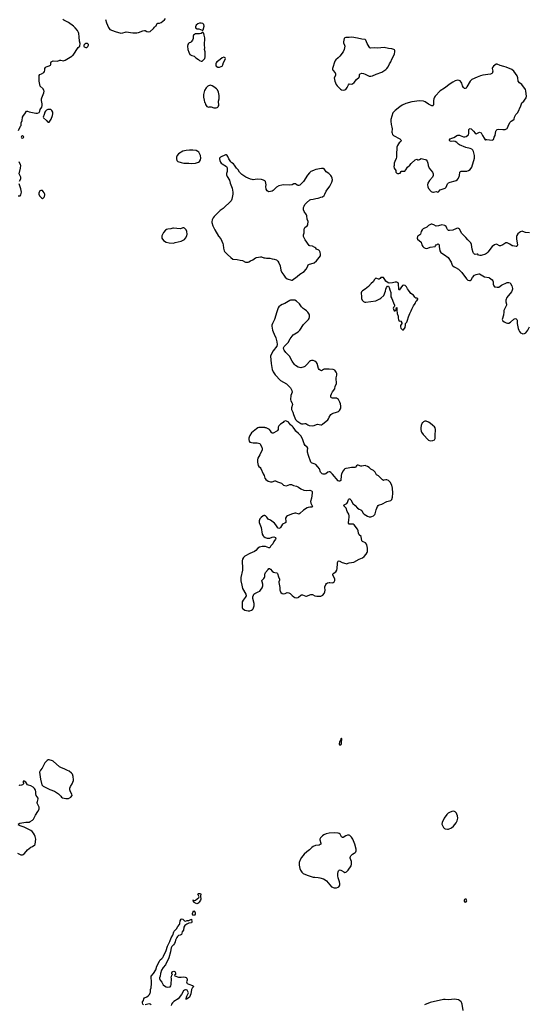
# Model space of a CAD drawing. Header units: inches. Extents: x 1835039 to 2027607, y 642849 to 774141.
# Tile 79 of 113: x 1924126 to 1936322, y 711276 to 734842. Entities that reach past the tile are written whole.
import ezdxf

# ---------------------------------------------------------------- set-up
doc = ezdxf.new("R2010")
doc.units = ezdxf.units.IN
doc.header["$MEASUREMENT"] = 0
for name, color, linetype in [('B9721', 7, 'Continuous'), ('B9722', 7, 'Continuous'), ('B9723', 7, 'Continuous'), ('B9731', 7, 'Continuous'), ('B9732', 7, 'Continuous'), ('B9733', 7, 'Continuous')]:
    doc.layers.add(name, color=color, linetype=linetype)

msp = doc.modelspace()

# ---------------------------------------------------------------- linework, layer by layer
at = {"layer": 'B9721', "color": 6}
for points, elevation in [([(1924830, 717124), (1924810, 717124), (1924782, 717110), (1924726, 717054), (1924698, 716990), (1924663, 716930), (1924622, 716878), (1924602, 716830), (1924622, 716662), (1924656, 716530), (1924669, 716509), (1924690, 716494), (1924737, 716477), (1924850, 716417), (1924959, 716379), (1925054, 716314), (1925110, 716261), (1925130, 716235), (1925150, 716221), (1925230, 716201), (1925290, 716205), (1925350, 716232), (1925382, 716270), (1925370, 716306), (1925339, 716359), (1925329, 716409), (1925329, 716450), (1925341, 716490), (1925381, 716550), (1925401, 716590), (1925414, 716630), (1925415, 716650), (1925405, 716725), (1925386, 716786), (1925367, 716810), (1925312, 716852), (1925270, 716868), (1925190, 716911), (1925130, 716935), (1925082, 716962), (1924930, 717093), (1924910, 717105)], 500), ([(1928364, 713684), (1928321, 713701), (1928310, 713710), (1928281, 713750), (1928282, 713762), (1928269, 713770), (1928289, 713771), (1928304, 713764), (1928330, 713765), (1928370, 713803), (1928412, 713830), (1928423, 713850), (1928390, 713912), (1928397, 713923), (1928408, 713930), (1928450, 713931), (1928459, 713910), (1928450, 713870), (1928450, 713850), (1928461, 713810), (1928457, 713790), (1928450, 713769), (1928421, 713719), (1928410, 713704), (1928390, 713690)], 400), ([(1928284, 713404), (1928263, 713430), (1928261, 713450), (1928267, 713473), (1928290, 713514), (1928310, 713506), (1928329, 713469), (1928325, 713430), (1928310, 713407)], 400)]:
    msp.add_lwpolyline(points, close=True, dxfattribs=dict(at, elevation=elevation))
for points, elevation in [([(1924092, 715590), (1924130, 715615), (1924270, 715634), (1924330, 715634), (1924350, 715638), (1924380, 715650), (1924430, 715681), (1924456, 715710), (1924500, 715800), (1924560, 715890), (1924590, 715950), (1924594, 715970), (1924590, 715997), (1924547, 716090), (1924545, 716110), (1924548, 716132), (1924571, 716190), (1924570, 716210), (1924522, 716270), (1924511, 716310), (1924510, 716370), (1924501, 716401), (1924481, 716441), (1924452, 716472), (1924390, 716505), (1924338, 716518), (1924310, 716530), (1924270, 716590), (1924230, 716618), (1924210, 716615), (1924205, 716605), (1924207, 716590), (1924217, 716570), (1924216, 716550), (1924195, 716530), (1924170, 716520), (1924130, 716515), (1924110, 716518)], 500), ([(1924076, 714896), (1924150, 714856), (1924170, 714850), (1924190, 714850), (1924210, 714858), (1924230, 714874), (1924282, 714930), (1924310, 714970), (1924350, 715008), (1924390, 715033), (1924434, 715050), (1924485, 715090), (1924496, 715110), (1924511, 715230), (1924496, 715290), (1924479, 715330), (1924456, 715370), (1924421, 715410), (1924390, 715435), (1924230, 715514), (1924137, 715550), (1924093, 715573)], 500), ([(1927090, 711267), (1927070, 711283), (1927061, 711310), (1927067, 711333), (1927089, 711370), (1927096, 711410), (1927109, 711430), (1927170, 711457), (1927210, 711487), (1927230, 711511), (1927251, 711549), (1927257, 711570), (1927257, 711630), (1927270, 711670), (1927283, 711770), (1927282, 711830), (1927272, 711908), (1927273, 711947), (1927330, 712013), (1927380, 712100), (1927410, 712191), (1927470, 712311), (1927490, 712339), (1927529, 712370), (1927550, 712395), (1927570, 712430), (1927633, 712567), (1927662, 712670), (1927721, 712779), (1927753, 712870), (1927789, 712930), (1927812, 713010), (1927826, 713030), (1927878, 713082), (1927910, 713135), (1927953, 713187), (1927962, 713210), (1927969, 713271), (1927990, 713312), (1928010, 713318), (1928030, 713316), (1928070, 713271), (1928090, 713267), (1928130, 713281), (1928170, 713285), (1928234, 713314), (1928244, 713250), (1928235, 713225), (1928170, 713218), (1928123, 713197), (1928079, 713161), (1928054, 713126), (1928042, 713050), (1928015, 713010), (1927999, 712950), (1927970, 712932), (1927930, 712919), (1927901, 712899), (1927883, 712877), (1927859, 712830), (1927853, 712810), (1927849, 712770), (1927830, 712728), (1927810, 712696), (1927770, 712663), (1927750, 712630), (1927739, 712590), (1927734, 712530), (1927695, 712390), (1927616, 712224), (1927560, 712160), (1927523, 712097), (1927493, 712010), (1927487, 711953), (1927468, 711910), (1927468, 711890), (1927490, 711852), (1927527, 711807), (1927563, 711743), (1927590, 711716), (1927630, 711691), (1927670, 711684), (1927709, 711691), (1927723, 711697), (1927741, 711719), (1927752, 711750), (1927752, 711790), (1927759, 711850), (1927759, 711890), (1927754, 711910), (1927756, 711944), (1927770, 711974), (1927786, 711990), (1927770, 712006), (1927769, 712030), (1927778, 712050), (1927790, 712062), (1927811, 712071), (1927838, 712058), (1927851, 712030), (1927851, 711989), (1927834, 711970), (1927838, 711958), (1927926, 711926), (1927990, 711922), (1928050, 711933), (1928087, 711927), (1928110, 711918), (1928125, 711905), (1928137, 711877), (1928136, 711850), (1928121, 711810), (1928127, 711790), (1928137, 711777), (1928170, 711754), (1928263, 711723), (1928284, 711710), (1928278, 711690), (1928257, 711663), (1928241, 711630), (1928224, 711530), (1928190, 711449), (1928130, 711409), (1928112, 711408), (1928110, 711388), (1928110, 711414), (1928126, 711470), (1928165, 711550), (1928161, 711570), (1928130, 711616), (1928110, 711626), (1928090, 711625), (1928070, 711616), (1928045, 711595), (1927996, 711510), (1927917, 711410), (1927817, 711343), (1927786, 711314), (1927760, 711280), (1927754, 711250)], 400), ([(1927270, 711266), (1927250, 711281), (1927224, 711284), (1927130, 711260)], 400)]:
    msp.add_lwpolyline(points, dxfattribs=dict(at, elevation=elevation))
at = {"layer": 'B9722', "color": 6, "elevation": 500}
msp.add_lwpolyline([(1928050, 729859), (1928030, 729859), (1928010, 729854), (1927990, 729841), (1927970, 729837), (1927810, 729855), (1927790, 729852), (1927745, 729835), (1927670, 729832), (1927641, 729819), (1927617, 729803), (1927568, 729750), (1927531, 729670), (1927524, 729650), (1927524, 729630), (1927528, 729610), (1927570, 729555), (1927630, 729520), (1927704, 729504), (1927806, 729494), (1927850, 729507), (1927990, 729542), (1928070, 729583), (1928097, 729610), (1928129, 729670), (1928133, 729710), (1928123, 729770), (1928109, 729809), (1928094, 729830), (1928070, 729849)], close=True, dxfattribs=at)
for points in [[(1928726, 730000), (1928725, 729990), (1928749, 729909), (1928795, 729815), (1928884, 729664), (1928937, 729597), (1928988, 729488), (1928996, 729456), (1929002, 729370), (1929019, 729310), (1929031, 729290), (1929099, 729219), (1929176, 729150), (1929230, 729111), (1929330, 729103), (1929402, 729090), (1929456, 729076), (1929530, 729041), (1929590, 729041), (1929610, 729047), (1929650, 729070), (1929707, 729093), (1929770, 729144), (1929790, 729153), (1929890, 729165), (1929910, 729164), (1929970, 729144), (1930000, 729139)], [(1930000, 725076), (1929990, 725079), (1929930, 725085), (1929850, 725081), (1929825, 725075), (1929790, 725050), (1929675, 724950), (1929634, 724890), (1929615, 724850), (1929611, 724830), (1929611, 724791), (1929618, 724758), (1929634, 724734), (1929670, 724719), (1929710, 724711), (1929810, 724713), (1929870, 724701), (1929924, 724610), (1929932, 724572), (1929927, 724550), (1929869, 724430), (1929821, 724350), (1929813, 724310), (1929815, 724250), (1929821, 724210), (1929834, 724174), (1929850, 724150), (1929884, 724124), (1929900, 724100), (1929953, 723973), (1929977, 723930), (1929995, 723870), (1930000, 723863)], [(1930000, 722971), (1929990, 722975), (1929970, 722975), (1929953, 722967), (1929902, 722930), (1929870, 722893), (1929853, 722850), (1929855, 722810), (1929901, 722690), (1929930, 722530), (1929952, 722490), (1929969, 722470), (1929998, 722450), (1930000, 722449)], [(1930000, 722233), (1929970, 722237), (1929930, 722234), (1929863, 722217), (1929825, 722195), (1929780, 722140), (1929745, 722110), (1929636, 722064), (1929517, 722003), (1929480, 721970), (1929454, 721930), (1929447, 721890), (1929460, 721710), (1929458, 721670), (1929421, 721490), (1929420, 721410), (1929442, 721310), (1929454, 721230), (1929536, 721090), (1929542, 721050), (1929523, 721010), (1929472, 720950), (1929449, 720910), (1929446, 720770), (1929457, 720750), (1929479, 720730), (1929510, 720713), (1929550, 720700), (1929590, 720693), (1929630, 720696), (1929670, 720707), (1929697, 720723), (1929716, 720744), (1929736, 720810), (1929736, 720870), (1929704, 720990), (1929708, 721030), (1929718, 721070), (1929729, 721091), (1929750, 721108), (1929834, 721146), (1929870, 721167), (1929890, 721187), (1929930, 721244), (1929944, 721290), (1929947, 721330), (1929925, 721390), (1929920, 721410), (1929923, 721417), (1929929, 721431), (1929970, 721468), (1929982, 721490), (1929989, 721511), (1929993, 721570), (1930000, 721585)]]:
    msp.add_lwpolyline(points, dxfattribs=at)
at = {"layer": 'B9723', "color": 6, "elevation": 500}
for points in [[(1924098, 732190), (1924144, 732290), (1924159, 732310), (1924163, 732370), (1924184, 732430), (1924193, 732510), (1924215, 732550), (1924249, 732590), (1924290, 732651), (1924310, 732651), (1924350, 732637), (1924510, 732604), (1924555, 732605), (1924590, 732618), (1924610, 732652), (1924618, 732690), (1924652, 732748), (1924665, 732790), (1924667, 732830), (1924648, 732908), (1924648, 732950), (1924652, 732970), (1924707, 733090), (1924712, 733130), (1924706, 733150), (1924685, 733185), (1924617, 733250), (1924588, 733368), (1924593, 733430), (1924589, 733491), (1924595, 733510), (1924610, 733531), (1924650, 733545), (1924700, 733580), (1924719, 733601), (1924729, 733630), (1924730, 733674), (1924742, 733698), (1924758, 733710), (1924830, 733734), (1924862, 733750), (1924874, 733770), (1924873, 733810), (1924881, 733830), (1924896, 733844), (1924930, 733854), (1925030, 733851), (1925090, 733875), (1925110, 733875), (1925170, 733861), (1925190, 733862), (1925210, 733871), (1925290, 733924), (1925375, 733966), (1925390, 733985), (1925409, 733991), (1925527, 734173), (1925568, 734210), (1925569, 734270), (1925556, 734330), (1925552, 734430), (1925541, 734510), (1925534, 734534), (1925506, 734586), (1925455, 734650), (1925411, 734691), (1925290, 734776), (1925182, 734830), (1925162, 734850)], [(1926178, 734850), (1926200, 734770), (1926250, 734654), (1926264, 734630), (1926286, 734610), (1926410, 734556), (1926550, 734522), (1926590, 734524), (1926650, 734546), (1926670, 734548), (1926830, 734525), (1926930, 734525), (1926970, 734536), (1927070, 734577), (1927110, 734585), (1927130, 734584), (1927170, 734563), (1927210, 734551), (1927250, 734558), (1927330, 734631), (1927354, 734666), (1927375, 734685), (1927388, 734692), (1927405, 734735), (1927418, 734750), (1927430, 734756), (1927470, 734762), (1927510, 734778), (1927590, 734838), (1927618, 734870)], [(1930000, 730979), (1929990, 730989), (1929964, 731004), (1929910, 731020), (1929810, 731023), (1929712, 731012), (1929690, 731015), (1929650, 731025), (1929535, 731070), (1929440, 731140), (1929390, 731190), (1929352, 731252), (1929312, 731292), (1929270, 731357), (1929241, 731390), (1929200, 731420), (1929181, 731441), (1929134, 731510), (1929110, 731569), (1929090, 731594), (1929070, 731604), (1929050, 731604), (1928930, 731554), (1928911, 731530), (1928908, 731510), (1928916, 731470), (1928935, 731430), (1928950, 731411), (1928970, 731395), (1929071, 731330), (1929090, 731294), (1929092, 731212), (1929077, 731163), (1929074, 731130), (1929090, 731085), (1929150, 731002), (1929165, 730930), (1929213, 730813), (1929227, 730710), (1929223, 730670), (1929203, 730550), (1929190, 730509), (1928996, 730324), (1928927, 730273), (1928776, 730130), (1928757, 730103), (1928733, 730050), (1928726, 730000)], [(1924119, 730981), (1924152, 731030), (1924150, 731075), (1924113, 731150), (1924142, 731290), (1924152, 731350), (1924148, 731370), (1924110, 731437)], [(1924090, 730626), (1924133, 730627), (1924153, 730647), (1924166, 730710), (1924149, 730791), (1924110, 730910)]]:
    msp.add_lwpolyline(points, dxfattribs=at)
for points in [[(1928470, 734759), (1928430, 734755), (1928390, 734743), (1928351, 734710), (1928331, 734670), (1928332, 734650), (1928370, 734626), (1928410, 734621), (1928490, 734591), (1928510, 734592), (1928517, 734603), (1928539, 734690), (1928529, 734729), (1928510, 734749)], [(1928510, 734546), (1928471, 734509), (1928430, 734503), (1928350, 734505), (1928330, 734501), (1928287, 734473), (1928278, 734450), (1928276, 734390), (1928261, 734350), (1928230, 734314), (1928210, 734299), (1928182, 734290), (1928164, 734276), (1928151, 734250), (1928143, 734210), (1928148, 734128), (1928170, 734062), (1928201, 734010), (1928248, 733988), (1928302, 733970), (1928345, 733930), (1928402, 733890), (1928430, 733865), (1928470, 733852), (1928490, 733852), (1928510, 733862), (1928555, 733910), (1928564, 733950), (1928561, 734070), (1928549, 734130), (1928555, 734170), (1928550, 734230), (1928553, 734410), (1928544, 734470), (1928532, 734512)], [(1925750, 734269), (1925710, 734269), (1925684, 734256), (1925662, 734230), (1925660, 734220), (1925658, 734210), (1925672, 734190), (1925710, 734176), (1925730, 734179), (1925759, 734201), (1925773, 734230), (1925769, 734250)], [(1929010, 733942), (1928970, 733929), (1928883, 733857), (1928842, 733830), (1928825, 733810), (1928818, 733790), (1928818, 733770), (1928821, 733750), (1928830, 733732), (1928870, 733705), (1928910, 733705), (1928950, 733718), (1928968, 733730), (1928990, 733762), (1929006, 733814), (1929042, 733890), (1929048, 733910), (1929046, 733930)], [(1928685, 733275), (1928631, 733249), (1928587, 733213), (1928547, 733150), (1928528, 733052), (1928524, 732990), (1928537, 732917), (1928551, 732871), (1928561, 732850), (1928571, 732810), (1928585, 732790), (1928608, 732768), (1928630, 732756), (1928650, 732751), (1928670, 732758), (1928710, 732758), (1928772, 732732), (1928829, 732731), (1928850, 732741), (1928868, 732750), (1928878, 732762), (1928889, 732790), (1928881, 732890), (1928897, 732950), (1928897, 733030), (1928884, 733110), (1928863, 733163), (1928838, 733190), (1928770, 733239), (1928730, 733262)], [(1924850, 732694), (1924802, 732690), (1924766, 732674), (1924746, 732654), (1924731, 732630), (1924715, 732570), (1924691, 732510), (1924698, 732490), (1924768, 732428), (1924790, 732398), (1924810, 732391), (1924830, 732392), (1924848, 732410), (1924877, 732463), (1924910, 732552), (1924919, 732590), (1924916, 732630), (1924892, 732672), (1924870, 732689)], [(1924190, 732059), (1924166, 732050), (1924164, 732030), (1924170, 732018), (1924190, 732004), (1924210, 732011), (1924223, 732030), (1924219, 732050), (1924210, 732057)], [(1928190, 731722), (1928110, 731714), (1928030, 731694), (1927930, 731628), (1927898, 731590), (1927878, 731550), (1927876, 731510), (1927890, 731470), (1927911, 731450), (1927990, 731422), (1928050, 731410), (1928170, 731410), (1928242, 731402), (1928330, 731409), (1928406, 731434), (1928429, 731450), (1928454, 731486), (1928462, 731530), (1928452, 731590), (1928412, 731670), (1928391, 731691), (1928350, 731713), (1928270, 731721)], [(1924650, 730756), (1924630, 730756), (1924611, 730749), (1924598, 730730), (1924587, 730693), (1924586, 730670), (1924599, 730630), (1924650, 730575), (1924670, 730563), (1924690, 730571), (1924710, 730591), (1924721, 730610), (1924729, 730650), (1924727, 730667), (1924715, 730695), (1924690, 730733), (1924668, 730750)]]:
    msp.add_lwpolyline(points, close=True, dxfattribs=at)
at = {"layer": 'B9731', "color": 6, "elevation": 500}
for points in [[(1931830, 717648), (1931810, 717626), (1931801, 717590), (1931790, 717575), (1931781, 717550), (1931771, 717510), (1931781, 717490), (1931790, 717483), (1931810, 717485), (1931824, 717510), (1931830, 717534), (1931837, 717630)], [(1934499, 715899), (1934470, 715894), (1934410, 715868), (1934380, 715850), (1934345, 715815), (1934283, 715730), (1934233, 715630), (1934228, 715590), (1934233, 715570), (1934270, 715507), (1934290, 715487), (1934310, 715475), (1934365, 715465), (1934390, 715468), (1934458, 715502), (1934510, 715541), (1934570, 715617), (1934595, 715670), (1934610, 715730), (1934606, 715790), (1934590, 715829), (1934576, 715850), (1934550, 715880), (1934530, 715894)], [(1931670, 715382), (1931530, 715376), (1931462, 715358), (1931405, 715330), (1931370, 715306), (1931321, 715259), (1931309, 715231), (1931311, 715210), (1931334, 715130), (1931330, 715110), (1931320, 715100), (1931290, 715088), (1931203, 715077), (1931150, 715054), (1931120, 715030), (1931063, 714970), (1930996, 714924), (1930932, 714868), (1930870, 714790), (1930836, 714730), (1930817, 714670), (1930811, 714610), (1930828, 714530), (1930845, 714490), (1930878, 714438), (1930910, 714410), (1931004, 714364), (1931150, 714321), (1931190, 714315), (1931270, 714313), (1931310, 714304), (1931396, 714276), (1931434, 714254), (1931465, 714230), (1931590, 714090), (1931650, 714064), (1931670, 714060), (1931710, 714065), (1931744, 714076), (1931764, 714090), (1931780, 714110), (1931788, 714132), (1931788, 714170), (1931780, 714210), (1931746, 714306), (1931739, 714350), (1931740, 714410), (1931748, 714450), (1931757, 714470), (1931770, 714487), (1931793, 714493), (1931830, 714478), (1931883, 714443), (1931910, 714434), (1931930, 714438), (1931950, 714450), (1931990, 714490), (1932055, 714590), (1932070, 714630), (1932066, 714690), (1932033, 714770), (1932033, 714790), (1932040, 714810), (1932051, 714830), (1932090, 714867), (1932130, 714897), (1932155, 714910), (1932170, 714925), (1932177, 714950), (1932176, 714990), (1932149, 715110), (1932127, 715150), (1932099, 715230), (1932070, 715277), (1932030, 715315), (1932010, 715324), (1931970, 715327), (1931930, 715312), (1931870, 715268), (1931850, 715268), (1931830, 715287), (1931793, 715350), (1931770, 715367), (1931750, 715374)], [(1934790, 713794), (1934770, 713784), (1934762, 713770), (1934762, 713750), (1934771, 713730), (1934790, 713722), (1934810, 713727), (1934823, 713750), (1934821, 713770), (1934810, 713789)]]:
    msp.add_lwpolyline(points, close=True, dxfattribs=at)
msp.add_lwpolyline([(1934735, 711130), (1934718, 711278), (1934710, 711305), (1934690, 711335), (1934650, 711371), (1934625, 711385), (1934530, 711398), (1934390, 711384), (1934310, 711392), (1934270, 711391), (1933950, 711316), (1933810, 711265)], dxfattribs=at)
at = {"layer": 'B9732', "color": 6, "elevation": 500}
for points in [[(1930000, 729139), (1930030, 729134), (1930112, 729132), (1930170, 729122), (1930212, 729112), (1930270, 729091), (1930306, 729066), (1930330, 729025), (1930357, 728950), (1930378, 728850), (1930401, 728790), (1930444, 728724), (1930480, 728680), (1930530, 728641), (1930630, 728606), (1930650, 728611), (1930770, 728699), (1930828, 728752), (1930930, 728815), (1930978, 728870), (1931013, 728930), (1931030, 728971), (1931058, 728990), (1931150, 729011), (1931170, 729021), (1931226, 729074), (1931322, 729190), (1931328, 729230), (1931316, 729276), (1931297, 729310), (1931282, 729322), (1931230, 729349), (1931210, 729376), (1931191, 729391), (1931130, 729418), (1931070, 729428), (1931050, 729439), (1930956, 729570), (1930921, 729650), (1930917, 729670), (1930920, 729690), (1930936, 729744), (1930930, 729810), (1930938, 729850), (1930950, 729870), (1931003, 729910), (1931019, 729930), (1931025, 729950), (1931029, 730000)], [(1936330, 729740), (1936229, 729749), (1936170, 729775), (1936150, 729778), (1936110, 729766), (1936085, 729750), (1936046, 729714), (1936024, 729676), (1936016, 729650), (1936012, 729590), (1936036, 729450), (1936035, 729430), (1936026, 729414), (1936010, 729410), (1935926, 729426), (1935910, 729432), (1935856, 729470), (1935790, 729501), (1935762, 729498), (1935690, 729454), (1935630, 729430), (1935610, 729430), (1935550, 729465), (1935530, 729470), (1935488, 729452), (1935430, 729410), (1935330, 729278), (1935296, 729244), (1935270, 729230), (1935170, 729196), (1935137, 729197), (1935107, 729207), (1935088, 729230), (1935070, 729233), (1935030, 729222), (1935010, 729230), (1934990, 729250), (1934980, 729270), (1934958, 729350), (1934938, 729458), (1934919, 729499), (1934849, 729570), (1934805, 729625), (1934710, 729725), (1934650, 729825), (1934630, 729843), (1934610, 729849), (1934579, 729841), (1934490, 729801), (1934410, 729793), (1934390, 729796), (1934370, 729809), (1934362, 729822), (1934352, 729850), (1934329, 729890), (1934312, 729910), (1934297, 729917), (1934230, 729931), (1934150, 729907), (1934090, 729902), (1934036, 729936), (1933990, 729949), (1933970, 729949), (1933910, 729914), (1933867, 729873), (1933784, 729836), (1933758, 729810), (1933731, 729770), (1933714, 729710), (1933704, 729690), (1933657, 729663), (1933648, 729652), (1933641, 729610), (1933649, 729590), (1933730, 729514), (1933750, 729450), (1933771, 729410), (1933794, 729390), (1933830, 729370), (1933850, 729368), (1933890, 729373), (1933950, 729400), (1934069, 729411), (1934073, 729430), (1934089, 729450), (1934117, 729463), (1934130, 729476), (1934151, 729471), (1934165, 729450), (1934166, 729410), (1934183, 729310), (1934206, 729270), (1934226, 729250), (1934295, 729215), (1934383, 729150), (1934455, 729035), (1934479, 728970), (1934492, 728950), (1934523, 728923), (1934559, 728910), (1934627, 728870), (1934707, 728790), (1934817, 728637), (1934850, 728608), (1934890, 728599), (1934910, 728602), (1934930, 728616), (1934964, 728670), (1935010, 728724), (1935050, 728747), (1935110, 728761), (1935130, 728758), (1935170, 728739), (1935250, 728690), (1935350, 728670), (1935370, 728663), (1935400, 728640), (1935430, 728613), (1935446, 728590), (1935453, 728567), (1935458, 728510), (1935470, 728472), (1935490, 728452), (1935510, 728445), (1935550, 728438), (1935590, 728439), (1935655, 728490), (1935790, 728551), (1935831, 728551), (1935861, 728541), (1935871, 728531), (1935904, 728470), (1935921, 728410), (1935921, 728390), (1935915, 728370), (1935892, 728330), (1935786, 728190), (1935762, 728130), (1935763, 728090), (1935778, 728030), (1935775, 728010), (1935716, 727884), (1935709, 727850), (1935705, 727770), (1935672, 727670), (1935678, 727650), (1935690, 727634), (1935721, 727610), (1935770, 727585), (1935801, 727579), (1935830, 727582), (1935870, 727606), (1935950, 727676), (1935970, 727686), (1935988, 727688), (1936010, 727682), (1936023, 727670), (1936030, 727650), (1936035, 727570), (1936047, 727490), (1936057, 727450), (1936073, 727410), (1936090, 727378), (1936115, 727350), (1936147, 727330), (1936170, 727324), (1936210, 727330), (1936240, 727350), (1936285, 727410), (1936325, 727490)], [(1930000, 721585), (1930010, 721608), (1930070, 721686), (1930090, 721703), (1930107, 721707), (1930130, 721694), (1930166, 721646), (1930200, 721620), (1930230, 721607), (1930282, 721602), (1930296, 721590), (1930320, 721510), (1930344, 721450), (1930344, 721430), (1930330, 721390), (1930328, 721368), (1930332, 721330), (1930354, 721250), (1930352, 721190), (1930356, 721170), (1930375, 721135), (1930410, 721109), (1930450, 721099), (1930475, 721105), (1930530, 721129), (1930570, 721126), (1930596, 721110), (1930650, 721058), (1930690, 721027), (1930710, 721014), (1930750, 721004), (1930790, 721010), (1930802, 721018), (1930850, 721070), (1930870, 721078), (1930890, 721076), (1930970, 721045), (1930990, 721044), (1931090, 721088), (1931130, 721083), (1931190, 721054), (1931237, 721043), (1931330, 721045), (1931352, 721050), (1931383, 721070), (1931413, 721107), (1931431, 721149), (1931436, 721190), (1931425, 721250), (1931428, 721270), (1931450, 721324), (1931469, 721351), (1931496, 721364), (1931530, 721369), (1931550, 721370), (1931610, 721361), (1931630, 721368), (1931655, 721390), (1931664, 721416), (1931666, 721450), (1931653, 721490), (1931620, 721550), (1931616, 721570), (1931630, 721590), (1931690, 721628), (1931715, 721665), (1931726, 721710), (1931728, 721830), (1931732, 721850), (1931750, 721884), (1931770, 721890), (1931847, 721847), (1931930, 721823), (1931950, 721822), (1932010, 721844), (1932121, 721859), (1932250, 721931), (1932330, 721964), (1932368, 721990), (1932417, 722050), (1932441, 722090), (1932446, 722110), (1932446, 722194), (1932432, 722270), (1932424, 722290), (1932401, 722321), (1932332, 722352), (1932316, 722370), (1932298, 722470), (1932251, 722511), (1932239, 722530), (1932231, 722551), (1932226, 722610), (1932208, 722650), (1932130, 722754), (1932110, 722765), (1932090, 722769), (1932011, 722771), (1931996, 722790), (1932002, 722878), (1932014, 722930), (1932012, 722970), (1931999, 723010), (1931963, 723070), (1931936, 723150), (1931885, 723210), (1931891, 723230), (1931954, 723266), (1931969, 723290), (1931998, 723362), (1932010, 723374), (1932030, 723371), (1932052, 723350), (1932102, 723262), (1932155, 723215), (1932212, 723150), (1932250, 723124), (1932288, 723108), (1932310, 723092), (1932339, 723039), (1932366, 723010), (1932450, 722956), (1932490, 722946), (1932530, 722945), (1932552, 722950), (1932591, 722969), (1932622, 722998), (1932630, 723015), (1932653, 723110), (1932690, 723190), (1932706, 723214), (1932730, 723228), (1932796, 723250), (1932910, 723310), (1933010, 723337), (1933030, 723362), (1933044, 723416), (1933054, 723510), (1933050, 723630), (1933030, 723701), (1932990, 723771), (1932950, 723810), (1932910, 723830), (1932890, 723831), (1932843, 723817), (1932830, 723816), (1932810, 723825), (1932710, 723922), (1932666, 723950), (1932632, 724012), (1932594, 724054), (1932528, 724088), (1932490, 724121), (1932450, 724149), (1932410, 724165), (1932390, 724169), (1932310, 724153), (1932290, 724156), (1932230, 724179), (1932210, 724178), (1932190, 724167), (1932165, 724135), (1932150, 724122), (1932070, 724126), (1931987, 724107), (1931930, 724100), (1931910, 724091), (1931890, 724076), (1931870, 724048), (1931827, 723970), (1931816, 723930), (1931813, 723810), (1931790, 723793), (1931770, 723794), (1931747, 723807), (1931610, 723965), (1931570, 724007), (1931550, 724018), (1931530, 724019), (1931497, 724010), (1931450, 723976), (1931430, 723967), (1931390, 723964), (1931367, 723970), (1931327, 724010), (1931298, 724090), (1931262, 724142), (1931210, 724193), (1931170, 724215), (1931129, 724229), (1931110, 724239), (1931094, 724254), (1931040, 724410), (1931017, 724490), (1931013, 724527), (1931018, 724590), (1931006, 724610), (1930961, 724650), (1930931, 724690), (1930903, 724790), (1930861, 724870), (1930801, 724941), (1930736, 724996), (1930710, 725030), (1930673, 725093), (1930650, 725117), (1930607, 725147), (1930559, 725210), (1930550, 725217), (1930490, 725239), (1930451, 725229), (1930430, 725199), (1930370, 725161), (1930330, 725123), (1930313, 725090), (1930308, 725030), (1930297, 725010), (1930279, 724990), (1930190, 724946), (1930170, 724949), (1930150, 724959), (1930124, 725004), (1930102, 725030), (1930069, 725050), (1930021, 725070), (1930000, 725076)], [(1930000, 723863), (1930018, 723838), (1930070, 723800), (1930130, 723777), (1930170, 723781), (1930230, 723804), (1930250, 723802), (1930298, 723778), (1930390, 723753), (1930443, 723703), (1930470, 723690), (1930510, 723689), (1930590, 723714), (1930630, 723715), (1930677, 723697), (1930750, 723678), (1930800, 723650), (1930850, 723612), (1930923, 723583), (1930990, 723575), (1931070, 723579), (1931108, 723568), (1931126, 723546), (1931129, 723510), (1931107, 723390), (1931086, 723310), (1931094, 723270), (1931133, 723187), (1931126, 723174), (1931070, 723176), (1931032, 723168), (1931004, 723156), (1930919, 723101), (1930830, 723020), (1930810, 723011), (1930790, 723012), (1930732, 723032), (1930710, 723032), (1930630, 723010), (1930533, 722970), (1930508, 722950), (1930486, 722914), (1930498, 722830), (1930492, 722808), (1930470, 722790), (1930430, 722775), (1930416, 722764), (1930364, 722690), (1930350, 722674), (1930330, 722665), (1930310, 722670), (1930300, 722680), (1930255, 722750), (1930222, 722790), (1930130, 722862), (1930069, 722890), (1930039, 722939), (1930007, 722967), (1930000, 722971)], [(1930000, 722449), (1930050, 722430), (1930110, 722429), (1930170, 722454), (1930210, 722462), (1930250, 722450), (1930258, 722430), (1930250, 722410), (1930205, 722350), (1930183, 722297), (1930137, 722250), (1930115, 722205), (1930090, 722203), (1930010, 722231), (1930000, 722233)]]:
    msp.add_lwpolyline(points, dxfattribs=at)
for points in [[(1932810, 728674), (1932770, 728669), (1932750, 728644), (1932730, 728629), (1932710, 728632), (1932670, 728649), (1932648, 728652), (1932615, 728625), (1932585, 728570), (1932539, 728530), (1932470, 728458), (1932390, 728390), (1932327, 728350), (1932308, 728330), (1932296, 728304), (1932302, 728210), (1932308, 728170), (1932324, 728130), (1932357, 728097), (1932385, 728085), (1932410, 728082), (1932646, 728114), (1932741, 728159), (1932770, 728178), (1932837, 728243), (1932877, 728343), (1932886, 728394), (1932905, 728435), (1932930, 728465), (1932950, 728465), (1932971, 728431), (1932980, 728380), (1933004, 728310), (1933007, 728290), (1933004, 728250), (1933011, 728211), (1933031, 728171), (1933068, 728068), (1933096, 728010), (1933098, 727990), (1933091, 727970), (1933071, 727950), (1933066, 727934), (1933071, 727910), (1933090, 727874), (1933110, 727872), (1933130, 727894), (1933142, 727898), (1933146, 727910), (1933138, 727930), (1933150, 727952), (1933153, 727933), (1933150, 727890), (1933163, 727810), (1933181, 727750), (1933182, 727710), (1933190, 727658), (1933210, 727627), (1933230, 727631), (1933250, 727625), (1933271, 727590), (1933271, 727569), (1933240, 727520), (1933236, 727490), (1933250, 727458), (1933270, 727431), (1933290, 727421), (1933310, 727422), (1933350, 727474), (1933355, 727530), (1933362, 727550), (1933358, 727570), (1933390, 727605), (1933409, 727650), (1933432, 727728), (1933466, 727810), (1933497, 727870), (1933510, 727911), (1933550, 727991), (1933589, 728050), (1933595, 728070), (1933616, 728104), (1933630, 728114), (1933655, 728150), (1933650, 728166), (1933630, 728175), (1933610, 728178), (1933582, 728202), (1933549, 728250), (1933490, 728289), (1933469, 728310), (1933432, 728372), (1933403, 728403), (1933379, 728450), (1933350, 728477), (1933310, 728489), (1933290, 728477), (1933210, 728369), (1933201, 728390), (1933190, 728518), (1933181, 728541), (1933170, 728553), (1933150, 728559), (1933110, 728558), (1933050, 728540), (1932970, 728533), (1932943, 728543), (1932887, 728587), (1932861, 728621), (1932849, 728650), (1932829, 728669)], [(1930610, 728133), (1930590, 728125), (1930470, 728050), (1930410, 728029), (1930370, 728005), (1930331, 727969), (1930314, 727946), (1930279, 727850), (1930225, 727670), (1930173, 727567), (1930163, 727530), (1930163, 727510), (1930174, 727410), (1930188, 727370), (1930217, 727317), (1930254, 727230), (1930283, 727130), (1930291, 727070), (1930281, 727030), (1930190, 726919), (1930143, 726830), (1930128, 726790), (1930140, 726610), (1930171, 726469), (1930193, 726410), (1930239, 726339), (1930371, 726210), (1930507, 726130), (1930530, 726110), (1930609, 726029), (1930642, 725970), (1930649, 725930), (1930615, 725850), (1930608, 725750), (1930617, 725717), (1930645, 725665), (1930653, 725633), (1930634, 725550), (1930634, 725514), (1930662, 725450), (1930679, 725390), (1930730, 725270), (1930760, 725240), (1930850, 725179), (1930870, 725170), (1930890, 725166), (1930908, 725168), (1930950, 725180), (1930970, 725177), (1931024, 725144), (1931053, 725133), (1931130, 725125), (1931170, 725129), (1931230, 725154), (1931250, 725158), (1931330, 725144), (1931350, 725148), (1931370, 725160), (1931498, 725262), (1931517, 725290), (1931531, 725329), (1931570, 725390), (1931595, 725410), (1931630, 725427), (1931710, 725445), (1931755, 725465), (1931782, 725490), (1931803, 725530), (1931810, 725550), (1931812, 725590), (1931800, 725650), (1931788, 725690), (1931753, 725750), (1931732, 725770), (1931710, 725780), (1931670, 725786), (1931610, 725784), (1931590, 725788), (1931575, 725810), (1931571, 725830), (1931572, 725850), (1931586, 725890), (1931610, 725932), (1931668, 726010), (1931676, 726070), (1931705, 726130), (1931703, 726270), (1931718, 726330), (1931717, 726370), (1931703, 726403), (1931670, 726450), (1931630, 726470), (1931530, 726480), (1931430, 726479), (1931410, 726477), (1931395, 726470), (1931370, 726450), (1931350, 726441), (1931319, 726450), (1931294, 726470), (1931280, 726490), (1931245, 726610), (1931230, 726639), (1931190, 726669), (1931150, 726682), (1931110, 726683), (1931084, 726676), (1931058, 726662), (1930997, 726590), (1930950, 726545), (1930930, 726533), (1930850, 726509), (1930790, 726526), (1930730, 726564), (1930705, 726590), (1930650, 726670), (1930582, 726790), (1930497, 726877), (1930456, 726930), (1930447, 726950), (1930443, 726990), (1930457, 727023), (1930528, 727092), (1930550, 727119), (1930597, 727203), (1930670, 727297), (1930753, 727347), (1930790, 727373), (1930830, 727410), (1930918, 727550), (1931041, 727670), (1931053, 727690), (1931063, 727730), (1931061, 727770), (1931053, 727790), (1931020, 727840), (1930992, 727872), (1930931, 727911), (1930910, 727930), (1930872, 727970), (1930819, 728039), (1930750, 728107), (1930710, 728126)], [(1933850, 725233), (1933818, 725230), (1933790, 725219), (1933770, 725205), (1933758, 725190), (1933730, 725130), (1933729, 725070), (1933723, 725030), (1933730, 724994), (1933740, 724970), (1933779, 724910), (1933910, 724782), (1933950, 724764), (1934010, 724767), (1934050, 724786), (1934065, 724815), (1934065, 724890), (1934076, 725030), (1934068, 725070), (1934050, 725096), (1934010, 725128), (1933947, 725187), (1933913, 725213)]]:
    msp.add_lwpolyline(points, close=True, dxfattribs=at)
at = {"layer": 'B9733', "color": 6, "elevation": 500}
for points in [[(1932076, 734424), (1932010, 734414), (1931930, 734419), (1931910, 734409), (1931891, 734389), (1931873, 734310), (1931875, 734290), (1931900, 734230), (1931904, 734210), (1931890, 734130), (1931864, 734070), (1931788, 733970), (1931750, 733930), (1931690, 733878), (1931668, 733852), (1931612, 733670), (1931612, 733650), (1931622, 733630), (1931678, 733570), (1931687, 733550), (1931687, 733510), (1931651, 733450), (1931669, 733369), (1931701, 733290), (1931722, 733262), (1931803, 733183), (1931826, 733166), (1931870, 733155), (1931910, 733162), (1931930, 733175), (1931963, 733217), (1931982, 733250), (1931994, 733286), (1932010, 733304), (1932070, 733302), (1932090, 733306), (1932130, 733338), (1932188, 733412), (1932250, 733470), (1932256, 733490), (1932257, 733530), (1932270, 733550), (1932310, 733561), (1932350, 733555), (1932396, 733536), (1932470, 733495), (1932490, 733490), (1932530, 733492), (1932570, 733502), (1932658, 733542), (1932794, 733586), (1932888, 733650), (1932911, 733670), (1932941, 733710), (1932977, 733783), (1933010, 733836), (1933030, 733898), (1933079, 733981), (1933095, 734025), (1933104, 734070), (1933104, 734104), (1933097, 734117), (1933083, 734130), (1933030, 734147), (1932948, 734152), (1932847, 734173), (1932690, 734162), (1932609, 734171), (1932530, 734159), (1932505, 734170), (1932489, 734189), (1932441, 734270), (1932413, 734350), (1932390, 734371), (1932310, 734374), (1932210, 734403)], [(1935550, 733778), (1935530, 733775), (1935466, 733730), (1935441, 733699), (1935434, 733670), (1935445, 733610), (1935444, 733590), (1935437, 733570), (1935424, 733556), (1935390, 733541), (1935210, 733512), (1935150, 733497), (1935072, 733468), (1934950, 733407), (1934928, 733392), (1934907, 733370), (1934830, 733232), (1934810, 733206), (1934790, 733194), (1934770, 733198), (1934743, 733223), (1934722, 733262), (1934704, 733324), (1934692, 733350), (1934670, 733375), (1934647, 733387), (1934610, 733392), (1934550, 733379), (1934490, 733349), (1934424, 733310), (1934290, 733207), (1934190, 733137), (1934067, 733010), (1934052, 732988), (1934037, 732950), (1934031, 732909), (1934028, 732812), (1934021, 732790), (1934010, 732781), (1933990, 732784), (1933910, 732822), (1933830, 732880), (1933790, 732895), (1933690, 732897), (1933510, 732875), (1933370, 732838), (1933282, 732798), (1933223, 732757), (1933112, 732668), (1933080, 732640), (1933059, 732610), (1933029, 732531), (1933011, 732450), (1933006, 732410), (1933012, 732330), (1933030, 732270), (1933037, 732230), (1933033, 732150), (1933036, 732130), (1933050, 732098), (1933072, 732072), (1933220, 731990), (1933245, 731970), (1933254, 731950), (1933246, 731930), (1933210, 731898), (1933189, 731870), (1933166, 731830), (1933150, 731790), (1933154, 731730), (1933145, 731670), (1933145, 731550), (1933137, 731523), (1933102, 731450), (1933091, 731410), (1933086, 731354), (1933078, 731330), (1933091, 731290), (1933125, 731230), (1933131, 731190), (1933150, 731166), (1933170, 731158), (1933203, 731157), (1933230, 731171), (1933254, 731210), (1933264, 731216), (1933327, 731213), (1933341, 731219), (1933369, 731250), (1933404, 731310), (1933460, 731360), (1933496, 731404), (1933590, 731491), (1933630, 731501), (1933651, 731491), (1933670, 731487), (1933690, 731494), (1933730, 731519), (1933830, 731497), (1933850, 731487), (1933874, 731454), (1933895, 731410), (1933905, 731350), (1933924, 731290), (1934002, 731190), (1934019, 731150), (1934021, 731110), (1934007, 731070), (1933930, 730993), (1933890, 730930), (1933883, 730890), (1933890, 730841), (1933910, 730804), (1933972, 730732), (1933990, 730719), (1934010, 730711), (1934030, 730710), (1934062, 730718), (1934090, 730731), (1934130, 730716), (1934150, 730724), (1934190, 730768), (1934312, 730810), (1934330, 730831), (1934365, 730910), (1934390, 730939), (1934425, 730955), (1934550, 730983), (1934570, 730990), (1934606, 731014), (1934630, 731050), (1934648, 731112), (1934659, 731190), (1934672, 731208), (1934690, 731214), (1934750, 731213), (1934830, 731220), (1934870, 731234), (1934910, 731259), (1934949, 731311), (1935012, 731528), (1935010, 731590), (1934985, 731685), (1934970, 731719), (1934950, 731740), (1934910, 731761), (1934804, 731784), (1934650, 731850), (1934626, 731866), (1934590, 731906), (1934550, 731925), (1934508, 731932), (1934450, 731930), (1934430, 731937), (1934414, 731950), (1934409, 731970), (1934424, 731990), (1934469, 732010), (1934517, 732023), (1934556, 732044), (1934590, 732070), (1934610, 732076), (1934650, 732078), (1934670, 732073), (1934750, 732040), (1934782, 732042), (1934810, 732050), (1934845, 732070), (1934864, 732090), (1934875, 732130), (1934877, 732210), (1934890, 732232), (1934910, 732236), (1934930, 732226), (1934990, 732170), (1935030, 732125), (1935050, 732114), (1935130, 732150), (1935170, 732133), (1935202, 732070), (1935245, 732010), (1935262, 731970), (1935270, 731967), (1935286, 731974), (1935305, 731975), (1935430, 731959), (1935450, 731963), (1935464, 731976), (1935478, 732030), (1935501, 732070), (1935522, 732170), (1935531, 732190), (1935550, 732210), (1935590, 732225), (1935690, 732215), (1935744, 732216), (1935774, 732226), (1935790, 732236), (1935803, 732257), (1935829, 732330), (1935865, 732390), (1935890, 732416), (1935950, 732450), (1935957, 732463), (1935964, 732510), (1935999, 732570), (1936050, 732624), (1936118, 732782), (1936142, 732850), (1936190, 732893), (1936210, 732918), (1936243, 732970), (1936256, 733010), (1936244, 733070), (1936240, 733140), (1936232, 733172), (1936140, 733290), (1936090, 733331), (1936056, 733370), (1936049, 733450), (1936035, 733495), (1935953, 733610), (1935907, 733647), (1935770, 733704), (1935710, 733724), (1935624, 733744)]]:
    msp.add_lwpolyline(points, close=True, dxfattribs=at)
msp.add_lwpolyline([(1931029, 730000), (1931029, 730010), (1931006, 730070), (1930998, 730150), (1930990, 730170), (1930936, 730250), (1930919, 730290), (1930916, 730310), (1930920, 730350), (1930930, 730381), (1930950, 730416), (1930990, 730460), (1931070, 730530), (1931090, 730541), (1931150, 730545), (1931210, 730564), (1931270, 730569), (1931290, 730575), (1931330, 730592), (1931370, 730603), (1931410, 730638), (1931432, 730670), (1931464, 730736), (1931550, 730859), (1931597, 730950), (1931610, 731010), (1931604, 731050), (1931587, 731090), (1931570, 731115), (1931521, 731161), (1931458, 731198), (1931413, 731270), (1931400, 731280), (1931390, 731284), (1931350, 731282), (1931210, 731256), (1931170, 731244), (1931120, 731220), (1931095, 731205), (1931063, 731177), (1931017, 731123), (1930914, 730966), (1930862, 730910), (1930830, 730882), (1930810, 730875), (1930790, 730875), (1930770, 730883), (1930730, 730915), (1930690, 730912), (1930648, 730892), (1930590, 730880), (1930450, 730891), (1930396, 730884), (1930330, 730862), (1930270, 730832), (1930190, 730754), (1930170, 730740), (1930090, 730722), (1930070, 730730), (1930050, 730747), (1930027, 730787), (1930020, 730850), (1930023, 730890), (1930018, 730930), (1930009, 730969), (1930000, 730979)], dxfattribs=at)

doc.saveas('drawing.dxf')
